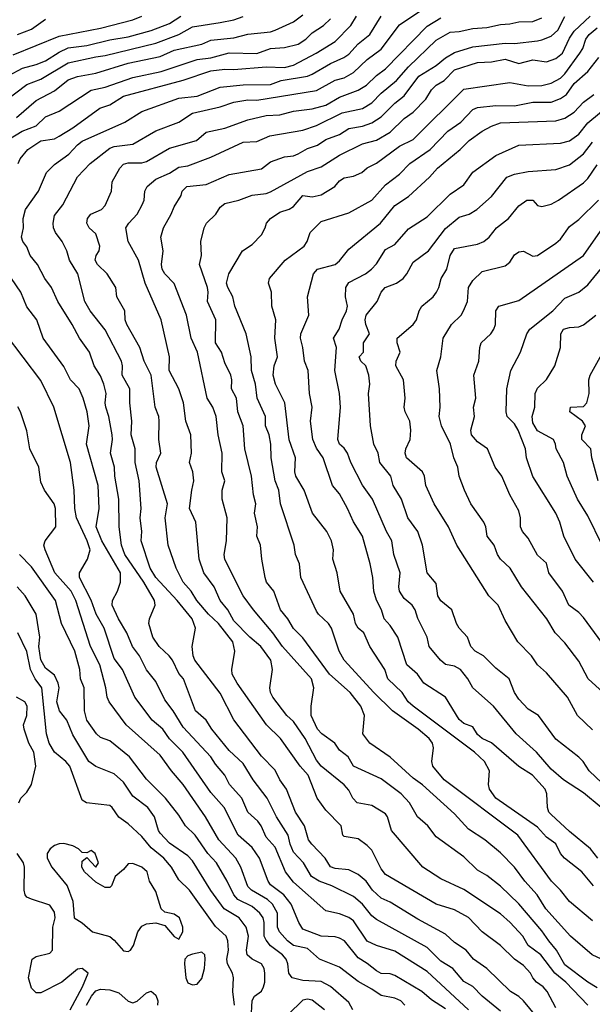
# Model space of a CAD drawing. Header units: metres. Extents: x -51132 to -49532, y -231222 to -229437.
# Tile 199 of 256: x -50305 to -50243, y -230576 to -230469. Entities that reach past the tile are written whole.
import ezdxf

# ---------------------------------------------------------------- set-up
doc = ezdxf.new("R2010")
doc.units = ezdxf.units.M
doc.layers.add('CONTOUR_INDEX', color=1, linetype='Continuous')
doc.layers.add('CONTOUR_INTER', color=3, linetype='Continuous')

msp = doc.modelspace()

# ---------------------------------------------------------------- linework, layer by layer
at = {"layer": 'CONTOUR_INDEX'}
for points, elevation in [([(-50306.58, -230481.64), (-50305.11, -230480.76), (-50303.58, -230480.17), (-50302.58, -230479.2), (-50301.08, -230478.59), (-50297.58, -230476.31), (-50296.08, -230475.96), (-50293.08, -230474.93), (-50289.97, -230474.26), (-50286.08, -230472.95), (-50284.58, -230472.77), (-50282.58, -230472.25), (-50279.58, -230472.31), (-50278.08, -230471.78), (-50276.58, -230471.66), (-50275.08, -230471.31), (-50274.27, -230470.76), (-50273.58, -230470.07), (-50272.35, -230469.26), (-50271.58, -230468.54)], 40), ([(-50305.61, -230470.26), (-50304.08, -230469.68), (-50302.58, -230468.59)], 35), ([(-50243.58, -230575.75), (-50245.97, -230573.26), (-50247.2, -230572.26), (-50248.72, -230570.26), (-50250.08, -230569.26), (-50250.67, -230568.26), (-50252.03, -230566.76), (-50253.08, -230565.83), (-50257.08, -230563.19), (-50259.58, -230562.01), (-50261.53, -230560.76), (-50264.95, -230556.76), (-50265.37, -230555.26), (-50265.58, -230554.96), (-50267.08, -230554.03), (-50268.67, -230553.76), (-50269.15, -230553.26), (-50269.58, -230552.36), (-50270.08, -230551.81), (-50272.58, -230549.77), (-50273.08, -230549.1), (-50274.32, -230546.76), (-50275.58, -230544.91), (-50276.31, -230544.26), (-50277.83, -230542.26), (-50278.09, -230541.76), (-50278.17, -230541.26), (-50277.89, -230539.26), (-50278.07, -230538.26), (-50279.16, -230536.76), (-50280.36, -230535.76), (-50282.08, -230533.97), (-50282.72, -230532.76), (-50283.58, -230531.76), (-50284.22, -230530.26), (-50285.34, -230528.76), (-50285.87, -230527.26), (-50286.22, -230523.26), (-50286.89, -230521.76), (-50286.66, -230519.76), (-50286.42, -230518.76), (-50286.56, -230517.76), (-50286.89, -230516.76), (-50286.7, -230515.76), (-50286.77, -230513.76), (-50287.31, -230512.26), (-50287.57, -230510.26), (-50288.08, -230508.76), (-50289.11, -230506.76), (-50289.07, -230505.26), (-50290, -230501.26), (-50291.73, -230497.26), (-50292.44, -230494.76), (-50293.57, -230492.76), (-50293.81, -230491.26), (-50293.51, -230490.76), (-50292.58, -230489.76), (-50292.05, -230488.76), (-50291.84, -230488.26), (-50291.77, -230487.26), (-50291.52, -230486.76), (-50290.58, -230485.95), (-50289.08, -230485.33), (-50288.08, -230484.66), (-50287.08, -230484.52), (-50284.58, -230483.59), (-50281.08, -230481.94), (-50279.58, -230481.87), (-50278.17, -230481.26), (-50274.58, -230480.64), (-50273.08, -230480.12), (-50270.32, -230478.76), (-50268.08, -230478.3), (-50267.08, -230477.67), (-50266.08, -230476.63), (-50264.39, -230475.26), (-50263.1, -230473.76), (-50260.08, -230470.86), (-50258.58, -230469.99), (-50257.58, -230469.92), (-50256.08, -230469.58), (-50254.58, -230469.49), (-50253.08, -230469.14), (-50252.08, -230469.1), (-50251.08, -230468.86), (-50249.58, -230468.83), (-50248.58, -230468.44)], 45), ([(-50242.5, -230559.76), (-50243.31, -230558.76), (-50245.58, -230556.88), (-50247.58, -230555.02), (-50247.82, -230554.76), (-50247.97, -230554.26), (-50248.07, -230552.76), (-50248.25, -230552.26), (-50249.6, -230550.76), (-50251.08, -230549.81), (-50254.08, -230547.23), (-50255.08, -230546.76), (-50255.58, -230546.33), (-50256.08, -230545.51), (-50257.08, -230545.14), (-50257.58, -230544.7), (-50259.08, -230542.28), (-50261.41, -230540.76), (-50262.12, -230539.76), (-50263.27, -230538.76), (-50264.24, -230535.76), (-50265.08, -230534.48), (-50265.75, -230533.76), (-50266.03, -230532.76), (-50266.58, -230531.74), (-50266.86, -230530.76), (-50266.96, -230529.26), (-50267.25, -230527.76), (-50268.11, -230524.76), (-50269.08, -230523.21), (-50269.71, -230521.76), (-50270.58, -230520.18), (-50271.37, -230519.26), (-50272.37, -230516.26), (-50273.08, -230515.22), (-50273.49, -230514.26), (-50273.74, -230512.26), (-50273.55, -230510.76), (-50273.87, -230509.26), (-50274.02, -230506.76), (-50274.41, -230505.76), (-50274.59, -230504.26), (-50274.85, -230503.26), (-50274.8, -230502.76), (-50273.94, -230500.76), (-50274.09, -230498.76), (-50273.43, -230496.26), (-50272.99, -230495.76), (-50271.05, -230495.26), (-50270.58, -230494.84), (-50269.58, -230493.58), (-50266.12, -230490.76), (-50264.58, -230488.82), (-50263.08, -230487.85), (-50260.81, -230485.76), (-50259.94, -230484.76), (-50257.48, -230482.76), (-50256.51, -230481.76), (-50255.08, -230480.76), (-50254.08, -230480.2), (-50253.08, -230479.83), (-50247.08, -230479.64), (-50246.08, -230479.34), (-50245.08, -230478.68), (-50244.08, -230477.61), (-50242.93, -230476.76)], 50), ([(-50242.08, -230536.34), (-50244.08, -230533.62), (-50244.58, -230533.07), (-50245.67, -230532.26), (-50246.36, -230530.76), (-50247.83, -230528.76), (-50248.08, -230527.72), (-50249.08, -230526.82), (-50250.08, -230525), (-50250.68, -230524.26), (-50250.9, -230523.76), (-50250.91, -230522.76), (-50251.08, -230522.01), (-50252.09, -230520.26), (-50252.94, -230518.26), (-50253.67, -230517.26), (-50254.52, -230515.26), (-50255.58, -230514.51), (-50256.23, -230513.76), (-50256.3, -230513.26), (-50255.9, -230511.76), (-50256.04, -230510.76), (-50255.77, -230509.76), (-50256, -230507.26), (-50255.43, -230505.76), (-50255.34, -230504.26), (-50255.18, -230503.76), (-50254.14, -230502.76), (-50253.82, -230502.26), (-50253.62, -230501.76), (-50253.58, -230500.26), (-50253.28, -230499.76), (-50251.08, -230499.14), (-50244.08, -230494.26), (-50241.96, -230491.26)], 55), ([(-50259.08, -230576.13), (-50260.58, -230575.18), (-50261.63, -230574.26), (-50264.58, -230572.53), (-50265.08, -230572.35), (-50266.08, -230572.31), (-50266.58, -230572.03), (-50267.58, -230571.21), (-50268.58, -230570.6), (-50270.06, -230568.76), (-50270.58, -230568.46), (-50271.08, -230568.32), (-50272.58, -230568.24), (-50274.58, -230567.5), (-50275.03, -230566.76), (-50275.85, -230564.76), (-50276.64, -230563.76), (-50278.08, -230562.66), (-50278.35, -230562.26), (-50279.28, -230559.76), (-50280.08, -230558.6), (-50281.6, -230557.26), (-50283.15, -230554.26), (-50284.58, -230552.63), (-50287.64, -230548.26), (-50289.08, -230546.8), (-50289.81, -230545.76), (-50290.96, -230544.76), (-50292.85, -230542.26), (-50294.2, -230539.26), (-50295.08, -230538.05), (-50296.17, -230534.76), (-50297.05, -230533.26), (-50297.58, -230531.71), (-50298.88, -230529.26), (-50298.86, -230528.76), (-50297.99, -230527.26), (-50297.69, -230526.26), (-50298.02, -230525.26), (-50299.21, -230522.76), (-50299.38, -230521.76), (-50299.43, -230519.76), (-50299.85, -230516.76), (-50301.67, -230510.76), (-50303.08, -230507.86), (-50306.93, -230502.76)], 40), ([(-50305.45, -230553.76), (-50305.26, -230553.26), (-50304.58, -230552.61), (-50304.08, -230551.76), (-50303.6, -230549.76), (-50303.84, -230548.26), (-50304.36, -230547.26), (-50304.9, -230545.76), (-50304.96, -230545.26), (-50304.6, -230544.26), (-50304.54, -230543.26), (-50304.82, -230542.76), (-50305.73, -230542.26)], 35), ([(-50301.08, -230558.22), (-50301.58, -230558.39), (-50302.07, -230558.76), (-50302.39, -230559.26), (-50302.39, -230559.76), (-50301.86, -230560.76), (-50300.19, -230562.76), (-50299.58, -230564.44), (-50299.46, -230566.26), (-50298.58, -230566.81), (-50297.45, -230567.76), (-50295.58, -230568.29), (-50295.08, -230568.67), (-50294.08, -230569.83), (-50293.58, -230569.92), (-50293.32, -230569.76), (-50292.99, -230569.26), (-50292.54, -230567.76), (-50292.08, -230567.16), (-50291.58, -230566.9), (-50290.58, -230566.78), (-50289.58, -230567.09), (-50288.58, -230568.28), (-50288.08, -230568.57), (-50287.64, -230567.76), (-50287.63, -230567.26), (-50288.01, -230566.26), (-50288.58, -230565.87), (-50289.58, -230565.64), (-50289.99, -230565.26), (-50290.58, -230563.38), (-50291.24, -230562.26), (-50291.51, -230561.26), (-50292.08, -230560.76), (-50293.08, -230560.36), (-50293.58, -230560.39), (-50294.08, -230561.01), (-50294.99, -230561.76), (-50295.39, -230562.76), (-50295.58, -230562.96), (-50296.08, -230562.94), (-50297.08, -230562.39), (-50298.32, -230561.26), (-50298.62, -230560.76), (-50298.58, -230560.09), (-50298.08, -230559.71), (-50297.08, -230560.74), (-50296.8, -230560.26), (-50297.18, -230559.26), (-50297.58, -230558.95), (-50298.08, -230559.17), (-50298.58, -230559.16), (-50298.96, -230558.76), (-50299.58, -230558.42), (-50300.58, -230558.18), (-50301.08, -230558.22)], 35), ([(-50299.88, -230576.26), (-50298.54, -230573.76), (-50297.92, -230572.26), (-50298.57, -230571.76), (-50299.08, -230571.83), (-50300.78, -230573.26), (-50303.08, -230574.41), (-50303.58, -230574.4), (-50304.08, -230573.91), (-50304.41, -230572.76), (-50304.03, -230570.76), (-50303.58, -230570.46), (-50302.08, -230570.1), (-50301.81, -230569.76), (-50301.78, -230567.26), (-50301.51, -230566.26), (-50301.58, -230565.62), (-50302.08, -230564.88), (-50304.08, -230564.23), (-50304.58, -230564), (-50304.78, -230563.76), (-50304.88, -230563.26), (-50304.85, -230560.76), (-50304.97, -230560.26), (-50305.66, -230559.26)], 35), ([(-50286.58, -230570.19), (-50287.08, -230570.38), (-50287.41, -230570.76), (-50287.46, -230571.26), (-50287.31, -230572.76), (-50287.08, -230573.3), (-50286.58, -230573.54), (-50286.08, -230573.46), (-50285.58, -230572.83), (-50285.27, -230571.76), (-50285.2, -230570.76), (-50285.23, -230570.26), (-50285.58, -230570), (-50286.58, -230570.19)], 35)]:
    msp.add_lwpolyline(points, dxfattribs=dict(at, elevation=elevation))
at = {"layer": 'CONTOUR_INTER'}
for points, elevation in [([(-50248.54, -230577.76), (-50250.58, -230575.26), (-50251.08, -230574.81), (-50252.02, -230574.26), (-50254.58, -230571.76), (-50256.02, -230570.76), (-50256.82, -230569.76), (-50258.08, -230568.92), (-50259.08, -230568.02), (-50262.08, -230566.4), (-50265.08, -230564.55), (-50266.08, -230564.11), (-50267.01, -230563.26), (-50267.69, -230562.26), (-50268.58, -230561.55), (-50269.58, -230561.03), (-50271.08, -230560.88), (-50271.58, -230560.7), (-50272.16, -230559.76), (-50273.61, -230558.26), (-50273.95, -230557.76), (-50274.41, -230556.26), (-50275.38, -230554.76), (-50276.35, -230552.26), (-50277.09, -230551.26), (-50277.58, -230550.21), (-50279.08, -230548.67), (-50282.08, -230544.72), (-50283.58, -230541.85), (-50286.31, -230538.26), (-50286.52, -230537.76), (-50286.63, -230536.76), (-50286.25, -230534.76), (-50286.6, -230533.76), (-50288.23, -230531.76), (-50290.55, -230529.26), (-50291.18, -230528.26), (-50292.17, -230525.26), (-50292.08, -230524.26), (-50292.26, -230522.76), (-50292.16, -230521.76), (-50292.37, -230518.76), (-50292.81, -230516.76), (-50292.81, -230515.26), (-50293.26, -230513.76), (-50293.17, -230512.26), (-50293.41, -230510.26), (-50293.39, -230508.76), (-50294.21, -230507.26), (-50294.18, -230506.26), (-50294.29, -230505.76), (-50296.08, -230502.33), (-50297.7, -230500.26), (-50298.29, -230499.26), (-50299.05, -230496.26), (-50299.94, -230494.76), (-50300.23, -230493.76), (-50300.74, -230492.76), (-50301.47, -230491.76), (-50301.69, -230491.26), (-50301.74, -230490.76), (-50301.58, -230489.9), (-50300.66, -230488.76), (-50299.08, -230485.72), (-50297.72, -230484.26), (-50295.58, -230482.61), (-50295.08, -230482.42), (-50293.08, -230482.18), (-50290.58, -230480.71), (-50288.07, -230479.76), (-50286.58, -230478.79), (-50283.58, -230478.11), (-50282.08, -230477.6), (-50280.58, -230477.34), (-50279.58, -230477.37), (-50273.08, -230476.32), (-50271.08, -230475.2), (-50270.08, -230474.97), (-50269.08, -230474.38), (-50267.58, -230472.95), (-50266.08, -230471.82), (-50264.08, -230469.2), (-50261.2, -230467.26)], 43), ([(-50308.08, -230475.48), (-50305.08, -230473.92), (-50303.58, -230473.51), (-50302.58, -230473.09), (-50301.08, -230472.15), (-50300.08, -230471.68), (-50298.08, -230471.44), (-50295.58, -230470.83), (-50293.58, -230470.48), (-50291.08, -230469.81), (-50289.08, -230469.05), (-50287.86, -230468.26)], 37), ([(-50308.08, -230478.27), (-50304.58, -230475.66), (-50303.08, -230475.11), (-50300.08, -230473.34), (-50297.08, -230472.66), (-50296.08, -230472.54), (-50290.58, -230471.17), (-50288.08, -230470.26), (-50286.58, -230469.4), (-50283.58, -230468.95), (-50282.08, -230468.66), (-50281.08, -230468.28)], 38), ([(-50306.08, -230472.46), (-50301.08, -230470.44), (-50296.58, -230469.54), (-50293.08, -230468.66), (-50292.08, -230468.25)], 36), ([(-50305.73, -230479.26), (-50303.58, -230477.41), (-50301.58, -230476.38), (-50300.08, -230475.18), (-50299.08, -230474.81), (-50297.08, -230474.45), (-50293.58, -230473.37), (-50290.08, -230472.64), (-50288.58, -230471.95), (-50285.58, -230471.28), (-50284.58, -230470.87), (-50282.08, -230470.61), (-50280.58, -230470.19), (-50278.08, -230469.97), (-50277.58, -230469.78), (-50275.58, -230468.87), (-50274.58, -230468.11)], 39), ([(-50305.54, -230484.26), (-50305.3, -230483.76), (-50304.5, -230482.76), (-50303.08, -230481.8), (-50301.58, -230481.57), (-50301.08, -230481.29), (-50299.58, -230480.39), (-50296.64, -230478.26), (-50295.58, -230477.9), (-50294.08, -230476.93), (-50287.58, -230475.2), (-50284.58, -230474.19), (-50283.08, -230474), (-50282.08, -230474.06), (-50278.58, -230473.75), (-50276.58, -230473.82), (-50275.58, -230473.56), (-50273.12, -230472.26), (-50271.08, -230470.99), (-50269.36, -230469.26), (-50268.76, -230468.26)], 41), ([(-50253.08, -230576.41), (-50255.08, -230574.78), (-50256.08, -230573.73), (-50257.08, -230573.17), (-50258.28, -230571.76), (-50259.58, -230570.97), (-50261.08, -230569.49), (-50266.58, -230566.45), (-50267.08, -230566.02), (-50268.09, -230564.76), (-50269.08, -230563.93), (-50271.44, -230562.76), (-50272.81, -230562.26), (-50273.63, -230561.76), (-50274.51, -230560.26), (-50275.58, -230559.11), (-50275.97, -230558.26), (-50276.18, -230557.26), (-50277.46, -230555.26), (-50278.45, -230553.26), (-50280, -230551.26), (-50281.08, -230549.47), (-50282.58, -230548.08), (-50284.46, -230545.76), (-50285.1, -230544.76), (-50286.26, -230543.76), (-50287.55, -230540.26), (-50288.08, -230539.7), (-50288.74, -230538.26), (-50289.1, -230537.76), (-50290.21, -230536.76), (-50290.88, -230535.76), (-50291.31, -230534.26), (-50291.24, -230533.76), (-50290.65, -230532.26), (-50290.71, -230531.76), (-50291.87, -230529.76), (-50293.94, -230526.76), (-50294.31, -230525.76), (-50294.57, -230523.76), (-50294.6, -230520.76), (-50295.01, -230518.26), (-50295.06, -230517.26), (-50295.48, -230515.76), (-50295.26, -230514.26), (-50295.3, -230513.76), (-50295.67, -230511.76), (-50296.01, -230510.76), (-50296.08, -230510.26), (-50295.98, -230509.26), (-50296.21, -230508.26), (-50296.58, -230507.33), (-50297.26, -230506.26), (-50297.77, -230504.76), (-50298.88, -230503.26), (-50299.66, -230501.76), (-50301.22, -230499.26), (-50301.9, -230497.76), (-50302.64, -230496.76), (-50303.45, -230495.26), (-50304.23, -230494.26), (-50304.58, -230493.33), (-50305.04, -230492.76), (-50305.16, -230492.26), (-50304.97, -230491.26), (-50305, -230490.26), (-50304.72, -230489.26), (-50303.32, -230487.26), (-50302.45, -230485.26), (-50301.58, -230484.39), (-50300.01, -230483.26), (-50299.08, -230482.25), (-50298.58, -230481.84), (-50293.95, -230479.76), (-50292.08, -230478.6), (-50288.08, -230477.17), (-50286.08, -230476.94), (-50283.58, -230475.96), (-50281.08, -230475.71), (-50278.08, -230475.68), (-50276.94, -230475.26), (-50274.09, -230474.76), (-50273.58, -230474.57), (-50271.58, -230473.38), (-50270.14, -230472.76), (-50269.58, -230472.39), (-50268.58, -230471.24), (-50267.29, -230470.26), (-50266.07, -230468.26)], 42), ([(-50247.08, -230576.02), (-50248.03, -230574.26), (-50248.45, -230573.76), (-50249.18, -230573.26), (-50249.58, -230572.79), (-50249.82, -230572.26), (-50250.58, -230571.42), (-50251.58, -230570.74), (-50253.08, -230569.27), (-50255.08, -230567.76), (-50256.58, -230566.22), (-50258.08, -230565.39), (-50260.1, -230564.76), (-50265.58, -230561.54), (-50266.08, -230560.91), (-50267.08, -230558.88), (-50267.58, -230558.39), (-50268.58, -230557.68), (-50270.08, -230557.42), (-50270.25, -230557.26), (-50270.42, -230556.26), (-50272.08, -230554.55), (-50273.04, -230553.26), (-50274.01, -230550.76), (-50274.88, -230549.76), (-50277, -230546.76), (-50278.53, -230545.26), (-50281.71, -230540.76), (-50282.25, -230539.76), (-50282.32, -230539.26), (-50281.98, -230537.26), (-50282.18, -230536.26), (-50283.75, -230534.26), (-50284.83, -230533.26), (-50286.11, -230531.76), (-50286.73, -230530.76), (-50287.59, -230529.76), (-50288.35, -230528.26), (-50289.21, -230525.76), (-50289.54, -230522.76), (-50289.3, -230521.26), (-50290.54, -230517.26), (-50290.5, -230516.76), (-50290.02, -230515.76), (-50290.24, -230514.26), (-50290.19, -230512.26), (-50290.23, -230511.76), (-50290.64, -230510.76), (-50291.06, -230507.26), (-50291.82, -230505.76), (-50292.31, -230504.26), (-50293.73, -230501.76), (-50293.91, -230501.26), (-50293.95, -230500.26), (-50294.81, -230498.76), (-50294.9, -230497.76), (-50295.85, -230496.26), (-50296.9, -230495.26), (-50297.17, -230494.76), (-50297.05, -230494.26), (-50296.71, -230493.76), (-50296.66, -230493.26), (-50297.08, -230491.91), (-50297.83, -230491.26), (-50298.08, -230490.76), (-50298.01, -230490.26), (-50297.65, -230489.76), (-50296.49, -230489.26), (-50296.08, -230488.83), (-50295.4, -230487.26), (-50295.33, -230486.26), (-50294.49, -230484.76), (-50294.08, -230484.32), (-50293.58, -230484.2), (-50292.08, -230484.21), (-50291.58, -230484.06), (-50289.08, -230482.58), (-50286.14, -230481.76), (-50285.08, -230480.87), (-50283.08, -230480.43), (-50280.58, -230479.53), (-50278.58, -230479.05), (-50277.08, -230478.98), (-50275.58, -230478.59), (-50273.58, -230478.34), (-50272.08, -230477.91), (-50270.58, -230477.06), (-50268.58, -230476.31), (-50267.67, -230475.76), (-50266.58, -230474.7), (-50265.58, -230473.96), (-50261.08, -230469.32), (-50259.58, -230468.43)], 44), ([(-50242.58, -230573.85), (-50243.58, -230573.25), (-50246.08, -230571.37), (-50247, -230569.76), (-50247.85, -230568.76), (-50248.58, -230567.65), (-50251.08, -230564.74), (-50253.08, -230562.82), (-50254.58, -230561.66), (-50255.58, -230561.06), (-50257.08, -230559.63), (-50260.08, -230557.45), (-50261, -230556.26), (-50262.12, -230555.26), (-50262.99, -230553.76), (-50263.9, -230552.76), (-50266.08, -230551.16), (-50269.06, -230549.76), (-50269.64, -230548.76), (-50270.58, -230548.04), (-50271.12, -230547.26), (-50272.51, -230546.26), (-50272.97, -230545.76), (-50273.66, -230544.26), (-50273.69, -230543.26), (-50273.38, -230541.26), (-50273.64, -230540.26), (-50276.8, -230536.76), (-50277.83, -230535.26), (-50279.96, -230532.76), (-50281.08, -230531.25), (-50283.08, -230527.32), (-50283.14, -230526.76), (-50282.87, -230525.26), (-50282.81, -230522.76), (-50283.35, -230520.76), (-50283.35, -230519.76), (-50283.08, -230518.76), (-50283.39, -230517.76), (-50283.35, -230515.76), (-50283.79, -230513.76), (-50283.99, -230511.76), (-50284.37, -230510.76), (-50284.98, -230509.76), (-50286.05, -230504.76), (-50286.73, -230503.26), (-50287.24, -230500.76), (-50288.58, -230497.32), (-50289.59, -230496.26), (-50289.88, -230495.76), (-50289.95, -230495.26), (-50289.77, -230493.76), (-50290.04, -230492.26), (-50289.75, -230491.26), (-50288.89, -230489.76), (-50288.58, -230488.97), (-50287.8, -230487.76), (-50287.7, -230487.26), (-50287.19, -230486.76), (-50285.08, -230486.53), (-50282.58, -230485.46), (-50279.08, -230484.85), (-50278.08, -230484.08), (-50276.58, -230483.53), (-50275.58, -230483.42), (-50275.08, -230483.23), (-50274.08, -230482.65), (-50272.97, -230482.26), (-50272.08, -230481.67), (-50270.58, -230481.13), (-50269.58, -230480.46), (-50268.08, -230480.22), (-50267.08, -230479.85), (-50266.08, -230479.2), (-50264.58, -230477.7), (-50263.58, -230476.92), (-50261.98, -230474.76), (-50260.08, -230473.63), (-50259.08, -230472.79), (-50258.08, -230472.2), (-50256.08, -230471.6), (-50252.58, -230471.18), (-50251.58, -230471.22), (-50249.08, -230470.92), (-50248.58, -230470.84), (-50247.58, -230470.43), (-50246.84, -230469.76), (-50246.08, -230468.27)], 46), ([(-50241.08, -230571.22), (-50243.12, -230570.26), (-50245.48, -230568.26), (-50248.16, -230565.26), (-50249.12, -230563.76), (-50250.45, -230562.26), (-50251.57, -230560.76), (-50253.08, -230559.19), (-50254.78, -230557.76), (-50256.58, -230556.6), (-50258.08, -230554.96), (-50261.58, -230551.79), (-50262.58, -230551.07), (-50265.08, -230548.79), (-50267.3, -230547.26), (-50268.07, -230546.26), (-50267.88, -230544.26), (-50268.27, -230543.26), (-50269.45, -230541.76), (-50271.68, -230539.76), (-50274.58, -230535.81), (-50275.58, -230534.81), (-50276.21, -230533.76), (-50277.02, -230532.76), (-50277.75, -230530.76), (-50278.52, -230529.76), (-50278.68, -230529.26), (-50279.05, -230527.26), (-50279.17, -230525.76), (-50279.57, -230524.76), (-50279.5, -230523.76), (-50279.82, -230522.26), (-50279.71, -230521.26), (-50279.94, -230520.26), (-50280.15, -230518.26), (-50280.9, -230515.26), (-50281.08, -230512.76), (-50281.65, -230511.26), (-50281.81, -230509.76), (-50282.34, -230508.76), (-50282.31, -230507.76), (-50282.42, -230507.26), (-50283.08, -230505.94), (-50283.43, -230504.76), (-50284.07, -230503.76), (-50284.03, -230501.26), (-50284.96, -230499.26), (-50284.86, -230498.26), (-50284.94, -230497.76), (-50285.8, -230495.26), (-50285.61, -230494.26), (-50285.66, -230492.76), (-50285.31, -230491.26), (-50285.04, -230490.76), (-50284.03, -230489.76), (-50283.58, -230489.01), (-50283.08, -230488.62), (-50281.53, -230488.26), (-50280.08, -230487.71), (-50278.58, -230487.54), (-50278.08, -230487.36), (-50274.08, -230485.15), (-50272.58, -230484.61), (-50270.58, -230483.35), (-50268.08, -230482.12), (-50266.58, -230481.73), (-50265.08, -230480.86), (-50263.58, -230479.39), (-50262.58, -230478.69), (-50261.2, -230477.26), (-50260.61, -230476.26), (-50260.1, -230475.76), (-50259.22, -230475.26), (-50258.08, -230474.08), (-50255.58, -230473.3), (-50254.08, -230473.22), (-50252.58, -230472.93), (-50251.08, -230473.4), (-50249.58, -230473.01), (-50248.08, -230473.23), (-50247.08, -230472.85), (-50246.36, -230472.26), (-50245.58, -230470.65), (-50245.08, -230469.89), (-50243.35, -230468.26)], 47), ([(-50243.08, -230566.58), (-50245.58, -230564.46), (-50246.58, -230563.23), (-50247.56, -230562.26), (-50251.21, -230557.26), (-50259.23, -230551.26), (-50260.44, -230549.76), (-50260.56, -230549.26), (-50260.39, -230547.76), (-50260.5, -230547.26), (-50260.85, -230546.76), (-50262.04, -230545.76), (-50264.82, -230543.76), (-50266.86, -230541.76), (-50270.08, -230538.23), (-50270.63, -230537.26), (-50271.46, -230534.76), (-50271.78, -230534.26), (-50272.87, -230533.26), (-50273.08, -230532.93), (-50274.79, -230529.26), (-50274.95, -230527.76), (-50275.38, -230526.76), (-50275.52, -230525.76), (-50277.02, -230521.26), (-50277.21, -230519.76), (-50277.59, -230518.76), (-50278.04, -230516.26), (-50278.05, -230514.76), (-50278.26, -230513.76), (-50278.64, -230512.76), (-50278.64, -230511.76), (-50279.54, -230509.76), (-50279.72, -230508.26), (-50280.15, -230506.76), (-50280.19, -230505.26), (-50280.76, -230502.76), (-50281.97, -230499.76), (-50282.19, -230498.76), (-50282.73, -230497.76), (-50282.87, -230497.26), (-50282.63, -230496.26), (-50281.14, -230493.76), (-50280.08, -230493.06), (-50279.08, -230492.03), (-50278.66, -230491.26), (-50278.54, -230490.76), (-50278.1, -230490.26), (-50277.08, -230489.54), (-50276.08, -230489.24), (-50275.58, -230488.93), (-50274.58, -230487.76), (-50273.58, -230487.88), (-50272.58, -230487.68), (-50271.09, -230486.76), (-50270.58, -230486.15), (-50270.08, -230485.82), (-50269.08, -230485.64), (-50268.15, -230485.26), (-50267.58, -230484.72), (-50266.58, -230484.23), (-50264.08, -230482.38), (-50262.58, -230481.66), (-50257.08, -230476.19), (-50252.08, -230475.46), (-50250.08, -230475.82), (-50248.58, -230475.77), (-50247.58, -230475.53), (-50246.58, -230474.99), (-50246.08, -230474.51), (-50244.46, -230472.26), (-50244.13, -230471.76), (-50243.81, -230470.76), (-50243.46, -230470.26), (-50242.58, -230469.53)], 48), ([(-50242.98, -230562.76), (-50244.26, -230561.26), (-50246.13, -230559.76), (-50246.57, -230559.26), (-50247.08, -230558.21), (-50248.08, -230557.47), (-50249.08, -230556.4), (-50253.59, -230553.26), (-50254.28, -230552.26), (-50254.39, -230551.76), (-50254.3, -230550.26), (-50254.83, -230549.26), (-50255.93, -230548.26), (-50262.58, -230543.26), (-50263.12, -230542.76), (-50263.77, -230541.76), (-50265.34, -230540.26), (-50265.65, -230539.26), (-50267.29, -230536.76), (-50267.96, -230535.26), (-50268.58, -230534.76), (-50268.87, -230534.26), (-50269.08, -230533.26), (-50270.54, -230530.76), (-50270.85, -230528.76), (-50271.32, -230527.26), (-50271.24, -230526.26), (-50271.45, -230525.26), (-50271.99, -230524.26), (-50273.54, -230522.26), (-50274.44, -230519.76), (-50275.35, -230518.26), (-50275.44, -230517.76), (-50275.39, -230516.26), (-50276.08, -230514.3), (-50276.54, -230510.26), (-50277.55, -230508.26), (-50277.8, -230507.26), (-50277.71, -230506.26), (-50277.35, -230505.26), (-50277.62, -230503.26), (-50277.53, -230501.26), (-50277.95, -230499.76), (-50277.98, -230498.26), (-50278.32, -230497.26), (-50278.2, -230496.76), (-50276.51, -230494.76), (-50274.44, -230493.26), (-50274.11, -230492.76), (-50273.8, -230491.76), (-50272.58, -230490.58), (-50269.58, -230489.64), (-50267.08, -230488.24), (-50265.58, -230486.57), (-50264.08, -230485.44), (-50262.95, -230484.26), (-50260.75, -230482.76), (-50258.8, -230480.76), (-50257.4, -230479.76), (-50256.08, -230478.4), (-50255.58, -230478.19), (-50253.58, -230477.95), (-50251.58, -230478.01), (-50249.58, -230477.61), (-50247.58, -230477.58), (-50246.58, -230477.21), (-50245.93, -230476.76), (-50245.08, -230475.56), (-50243.6, -230474.26), (-50242.38, -230472.76)], 49), ([(-50242.15, -230554.26), (-50244.08, -230552.68), (-50246.23, -230551.26), (-50247.58, -230550.1), (-50249.16, -230548.26), (-50251.37, -230546.26), (-50253.85, -230543.26), (-50256.11, -230541.26), (-50256.65, -230540.26), (-50257.45, -230539.26), (-50258.08, -230538.91), (-50259.08, -230538.7), (-50259.6, -230538.26), (-50260.84, -230536.76), (-50261.05, -230535.76), (-50262.08, -230533.73), (-50262.38, -230532.76), (-50262.7, -230532.26), (-50263.58, -230531.54), (-50264.07, -230530.76), (-50264.16, -230530.26), (-50264, -230528.76), (-50264.69, -230526.76), (-50264.89, -230525.26), (-50265.49, -230524.26), (-50267, -230520.76), (-50268.08, -230519.22), (-50269.37, -230516.76), (-50269.74, -230515.76), (-50270.08, -230515.2), (-50270.61, -230514.76), (-50270.77, -230514.26), (-50270.5, -230510.76), (-50270.6, -230509.26), (-50271.11, -230506.76), (-50270.93, -230504.26), (-50271.25, -230503.26), (-50270.63, -230502.26), (-50270.32, -230501.26), (-50269.83, -230500.26), (-50269.71, -230499.76), (-50269.93, -230498.76), (-50269.92, -230497.76), (-50269.58, -230497.2), (-50267.76, -230496.26), (-50267.11, -230495.76), (-50266.58, -230495.18), (-50265.58, -230493.6), (-50264.58, -230493.07), (-50263.08, -230491.35), (-50261.08, -230490.05), (-50258.58, -230487.58), (-50257.08, -230486.58), (-50256.08, -230485.21), (-50253.58, -230483.4), (-50251.08, -230482.26), (-50246.58, -230482.05), (-50245.58, -230481.8), (-50244.58, -230481.09), (-50243.58, -230479.84), (-50241.04, -230477.76)], 51), ([(-50241.33, -230552.26), (-50243.46, -230550.26), (-50244.11, -230549.26), (-50244.58, -230548.8), (-50247.08, -230546.83), (-50248.94, -230544.26), (-50250.08, -230543.57), (-50251.08, -230542.47), (-50251.56, -230541.76), (-50252.15, -230540.26), (-50253.58, -230539.13), (-50254.93, -230537.76), (-50255.83, -230537.26), (-50256.32, -230536.76), (-50256.69, -230535.76), (-50257.59, -230534.76), (-50257.87, -230534.26), (-50258.37, -230532.76), (-50259.58, -230531.78), (-50259.92, -230531.26), (-50260.08, -230529.9), (-50261.08, -230528.76), (-50261.56, -230525.76), (-50262.08, -230524.26), (-50263.16, -230522.76), (-50263.86, -230520.76), (-50264.75, -230519.26), (-50265.01, -230518.26), (-50266.21, -230516.76), (-50266.38, -230515.76), (-50266.85, -230514.76), (-50267.22, -230512.76), (-50267.46, -230509.26), (-50267.3, -230508.26), (-50267.42, -230507.26), (-50267.75, -230506.26), (-50268.29, -230505.76), (-50268.44, -230505.26), (-50267.97, -230504.76), (-50267.98, -230503.76), (-50267.33, -230502.76), (-50267.74, -230501.76), (-50267.79, -230501.26), (-50267.68, -230500.76), (-50266.49, -230499.26), (-50266.05, -230498.26), (-50265.62, -230497.76), (-50264.38, -230497.26), (-50263.67, -230496.76), (-50263.26, -230496.26), (-50262.58, -230494.98), (-50260.92, -230493.76), (-50259.08, -230491.32), (-50257.58, -230490.08), (-50256.5, -230489.76), (-50255.66, -230489.26), (-50254.08, -230487.84), (-50252.39, -230485.76), (-50251.58, -230485.43), (-50250.08, -230485.15), (-50247.08, -230484.93), (-50245.58, -230484.42), (-50244.08, -230483.23), (-50243.08, -230481.96)], 52), ([(-50243.08, -230545.82), (-50244.71, -230544.26), (-50245.79, -230542.26), (-50248.08, -230539.63), (-50249.06, -230538.76), (-50249.72, -230537.76), (-50251.19, -230536.26), (-50252.58, -230533.95), (-50253.35, -230532.26), (-50254.35, -230531.26), (-50257.84, -230525.76), (-50258.76, -230523.76), (-50260.3, -230521.26), (-50261.21, -230519.26), (-50261.36, -230518.26), (-50261.58, -230517.78), (-50263.3, -230516.26), (-50263.44, -230515.76), (-50263.4, -230515.26), (-50262.92, -230514.26), (-50262.84, -230513.26), (-50262.96, -230512.26), (-50263.46, -230511.26), (-50263.58, -230510.76), (-50263.44, -230509.76), (-50263.65, -230507.76), (-50264.47, -230506.26), (-50264.45, -230505.76), (-50264, -230504.76), (-50264.33, -230503.76), (-50264.32, -230503.26), (-50262.58, -230501.76), (-50262.22, -230501.26), (-50261.94, -230500.26), (-50261.64, -230499.76), (-50260.41, -230498.76), (-50260.04, -230498.26), (-50259.78, -230497.76), (-50259.55, -230496.76), (-50258.94, -230495.76), (-50258.55, -230494.26), (-50258.08, -230493.5), (-50255.58, -230493.03), (-50254.9, -230492.76), (-50254.31, -230492.26), (-50253.51, -230491.26), (-50252.21, -230490.26), (-50251.08, -230488.85), (-50250.23, -230488.26), (-50249.58, -230488.26), (-50249.08, -230488.83), (-50248.58, -230488.92), (-50247.58, -230488.67), (-50246.78, -230488.26), (-50244.08, -230486.35), (-50243.58, -230485.88), (-50242.58, -230484.41)], 53), ([(-50241.94, -230541.76), (-50243.56, -230540.26), (-50244.58, -230538.37), (-50246.08, -230536.35), (-50247.16, -230535.26), (-50248.06, -230533.76), (-50250.81, -230530.26), (-50252.03, -230528.26), (-50253.08, -230527.26), (-50253.41, -230526.76), (-50253.77, -230525.76), (-50254.55, -230524.76), (-50254.69, -230523.76), (-50254.9, -230523.26), (-50256.3, -230521.26), (-50257.01, -230519.76), (-50257.57, -230518.26), (-50257.74, -230517.26), (-50258.17, -230516.26), (-50258.54, -230514.76), (-50259.49, -230512.76), (-50259.75, -230511.76), (-50259.65, -230510.76), (-50259.73, -230508.76), (-50260, -230506.76), (-50259.58, -230505.26), (-50259.34, -230503.26), (-50258.4, -230501.76), (-50257.38, -230500.76), (-50257.11, -230500.26), (-50256.67, -230499.26), (-50256.57, -230497.76), (-50256.08, -230496.98), (-50255.08, -230496.01), (-50252.58, -230495.4), (-50252.08, -230494.98), (-50251.58, -230494.2), (-50251.08, -230493.85), (-50250.58, -230493.8), (-50249.58, -230494.32), (-50249.08, -230494.26), (-50247.08, -230492.93), (-50246.58, -230492.48), (-50245.58, -230491.1), (-50244.58, -230490.36), (-50242.42, -230488.26)], 54), ([(-50242.97, -230529.76), (-50244.97, -230527.26), (-50246.22, -230524.76), (-50246.63, -230523.26), (-50247.08, -230522.26), (-50249.58, -230518.28), (-50250.26, -230516.26), (-50250.38, -230515.26), (-50251.16, -230513.26), (-50251.58, -230512.55), (-50252.37, -230511.76), (-50252.48, -230511.26), (-50252.39, -230508.76), (-50251.98, -230506.76), (-50250.93, -230504.76), (-50250.22, -230502.76), (-50249.9, -230502.26), (-50247.4, -230500.26), (-50246.08, -230498.91), (-50244.58, -230498.25), (-50243.58, -230497.45), (-50241.79, -230495.26)], 56), ([(-50256.58, -230576.26), (-50261.08, -230572.07), (-50264.58, -230569.89), (-50266.58, -230569.26), (-50267.58, -230568.78), (-50269.08, -230566.59), (-50269.58, -230566.21), (-50270.58, -230565.82), (-50272.08, -230565.49), (-50275.58, -230562.37), (-50276.45, -230561.26), (-50277.58, -230558.58), (-50278.58, -230557.5), (-50279.13, -230556.26), (-50279.48, -230555.76), (-50280.56, -230554.76), (-50281.22, -230553.26), (-50282.57, -230551.76), (-50283.08, -230550.76), (-50284.08, -230549.56), (-50284.58, -230548.75), (-50287.58, -230545.52), (-50288.67, -230543.76), (-50289.58, -230542.56), (-50290.58, -230540.57), (-50291.58, -230539.3), (-50292.34, -230537.76), (-50293.11, -230536.76), (-50293.71, -230535.26), (-50294.61, -230533.76), (-50295.3, -230532.26), (-50295.27, -230531.76), (-50294.74, -230530.76), (-50294.42, -230529.76), (-50294.41, -230528.76), (-50296.43, -230525.26), (-50297.06, -230523.76), (-50296.74, -230521.76), (-50296.84, -230519.26), (-50298.12, -230514.76), (-50297.8, -230512.76), (-50298.03, -230511.26), (-50298.47, -230509.76), (-50298.92, -230508.76), (-50299.86, -230507.76), (-50300.58, -230506.33), (-50302.83, -230503.26), (-50303.5, -230501.26), (-50304.58, -230499.85), (-50305.23, -230498.26), (-50306.27, -230496.76)], 41), ([(-50242.03, -230525.76), (-50243.58, -230522.55), (-50244.72, -230520.76), (-50245.83, -230518.26), (-50246.23, -230516.76), (-50247.05, -230515.26), (-50247.1, -230514.76), (-50247.32, -230514.26), (-50249.08, -230513.31), (-50249.58, -230512.44), (-50249.63, -230511.76), (-50249.36, -230510.76), (-50249.31, -230509.26), (-50249.08, -230508.7), (-50248.08, -230507.74), (-50247.2, -230506.26), (-50246.57, -230504.26), (-50246.54, -230502.76), (-50246.24, -230502.26), (-50245.58, -230502.08), (-50244.58, -230502.01), (-50244.08, -230501.79), (-50242.73, -230500.76)], 57), ([(-50242.48, -230518.76), (-50243.15, -230516.26), (-50243.28, -230515.26), (-50244.24, -230514.26), (-50244.23, -230513.76), (-50243.83, -230512.76), (-50244.17, -230512.26), (-50245.55, -230511.26), (-50245.47, -230510.76), (-50244.08, -230510.68), (-50243.69, -230510.26), (-50243.44, -230509.26), (-50243.48, -230507.76), (-50243.35, -230507.26), (-50242.08, -230505)], 58), ([(-50263.48, -230575.76), (-50263.91, -230575.26), (-50264.58, -230575), (-50266.08, -230574.71), (-50267.08, -230573.99), (-50268.58, -230573.19), (-50270.58, -230571.61), (-50272.78, -230570.76), (-50274.08, -230569.57), (-50275.58, -230569.25), (-50276.24, -230568.76), (-50277.11, -230567.76), (-50277.35, -230567.26), (-50277.33, -230565.76), (-50277.88, -230564.76), (-50278.42, -230564.26), (-50280.16, -230563.26), (-50280.58, -230562.83), (-50281.34, -230560.76), (-50281.86, -230559.76), (-50283.7, -230557.76), (-50285.15, -230555.26), (-50287.6, -230551.76), (-50288.87, -230550.26), (-50290.08, -230548.57), (-50293.78, -230545.26), (-50295.64, -230542.76), (-50295.87, -230542.26), (-50295.99, -230541.26), (-50296.64, -230538.76), (-50297.66, -230536.76), (-50299.26, -230531.76), (-50299.77, -230530.76), (-50301.55, -230528.76), (-50302.61, -230526.26), (-50302.73, -230525.76), (-50302.59, -230525.26), (-50301.44, -230523.76), (-50301.46, -230521.76), (-50301.62, -230521.26), (-50302.67, -230519.76), (-50303.08, -230518.9), (-50303.29, -230517.26), (-50304.26, -230515.26), (-50304.58, -230513.33), (-50305.27, -230511.26), (-50305.58, -230510.71)], 39), ([(-50269.13, -230576.26), (-50269.58, -230575.45), (-50271.58, -230573.73), (-50272.58, -230573.18), (-50274.58, -230573.06), (-50275.73, -230572.76), (-50276.09, -230572.26), (-50276.2, -230571.26), (-50276.41, -230570.76), (-50276.81, -230570.26), (-50278.08, -230569.3), (-50278.58, -230568.69), (-50278.78, -230568.26), (-50278.77, -230566.76), (-50278.91, -230566.26), (-50279.24, -230565.76), (-50280.08, -230565.01), (-50281.66, -230564.26), (-50282.09, -230563.76), (-50282.8, -230562.26), (-50283.97, -230560.26), (-50284.9, -230559.26), (-50286.3, -230557.26), (-50287.34, -230556.26), (-50288.08, -230555.11), (-50289.53, -230553.26), (-50291.58, -230551.17), (-50293.43, -230548.76), (-50295.58, -230547.02), (-50296.58, -230546.64), (-50297.02, -230546.26), (-50298.07, -230544.76), (-50298.33, -230543.76), (-50298.35, -230541.26), (-50298.75, -230540.26), (-50298.83, -230539.26), (-50299.36, -230537.26), (-50300.84, -230534.26), (-50301.49, -230531.76), (-50304.08, -230528.11), (-50305.38, -230526.76)], 38), ([(-50280.19, -230577.26), (-50280.08, -230575.23), (-50279.82, -230574.76), (-50279.08, -230574.21), (-50278.87, -230573.76), (-50278.72, -230573.26), (-50278.71, -230572.26), (-50278.77, -230571.76), (-50279.07, -230571.26), (-50280.08, -230570.74), (-50280.64, -230570.26), (-50280.7, -230569.76), (-50280.49, -230568.26), (-50280.74, -230567.26), (-50281.49, -230566.26), (-50283.12, -230565.26), (-50284.58, -230563.27), (-50286.58, -230560.04), (-50287.08, -230559.51), (-50289.08, -230558.13), (-50290.08, -230557.04), (-50290.29, -230556.76), (-50290.72, -230555.26), (-50291.44, -230554.26), (-50293.08, -230553.04), (-50294.08, -230551.5), (-50295.08, -230550.6), (-50297.08, -230549.79), (-50297.84, -230549.26), (-50299.58, -230546.35), (-50300.23, -230544.76), (-50301.04, -230543.76), (-50301.34, -230542.76), (-50301.09, -230541.26), (-50301.19, -230540.76), (-50301.58, -230539.89), (-50302.58, -230539.13), (-50303.08, -230538.2), (-50303.29, -230536.76), (-50303.19, -230535.76), (-50303.56, -230533.26), (-50304.79, -230531.26), (-50305.65, -230530.26)], 37), ([(-50282.01, -230575.76), (-50282.2, -230574.26), (-50282.13, -230572.76), (-50282.24, -230572.26), (-50282.78, -230571.26), (-50282.85, -230570.76), (-50282.68, -230569.76), (-50282.72, -230568.76), (-50282.91, -230568.26), (-50284.08, -230567.18), (-50286.91, -230563.26), (-50288.08, -230562.12), (-50288.87, -230560.76), (-50289.68, -230559.76), (-50291.08, -230558.66), (-50292.08, -230557.42), (-50293.58, -230556.03), (-50294.58, -230555.31), (-50295.31, -230554.26), (-50295.58, -230554.04), (-50298.09, -230553.76), (-50298.58, -230553.45), (-50299.91, -230549.76), (-50300.34, -230549.26), (-50301.58, -230548.26), (-50302.18, -230547.26), (-50302.44, -230546.26), (-50302.97, -230541.26), (-50303.7, -230540.26), (-50304.2, -230539.26), (-50304.58, -230537.3), (-50305.57, -230535.26)], 36), ([(-50298.1, -230575.76), (-50297.57, -230574.76), (-50297.08, -230574.17), (-50296.58, -230574.01), (-50295.58, -230574.08), (-50294.58, -230574.42), (-50293.58, -230575.3), (-50293.08, -230575.49), (-50292.58, -230575.3), (-50291.58, -230574.41), (-50291.08, -230574.23), (-50290.58, -230574.67), (-50290.35, -230575.26), (-50290.39, -230575.76)], 36), ([(-50272.21, -230576.26), (-50273.58, -230575.21), (-50274.08, -230575.09), (-50274.58, -230575.2), (-50276.17, -230576.76)], 37)]:
    msp.add_lwpolyline(points, dxfattribs=dict(at, elevation=elevation))

doc.saveas('drawing.dxf')
